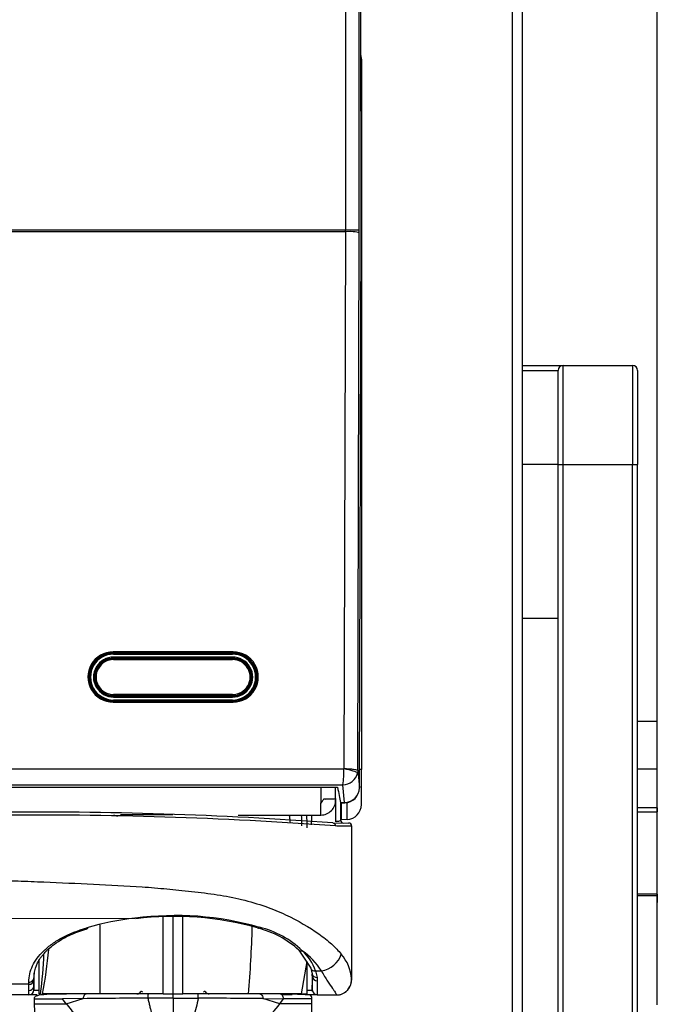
# Model space of a CAD drawing. Header units: millimetres. Extents: x 70 to 350, y 17 to 416.
# Tile 22 of 35: x 167 to 180, y 215 to 235. Entities that reach past the tile are written whole.
import ezdxf
from ezdxf.enums import TextEntityAlignment as Align

# ---------------------------------------------------------------- set-up
doc = ezdxf.new("R2010")
doc.units = ezdxf.units.MM
for name, color, linetype in [('143.523_FRONTBLE', 7, 'Continuous'), ('143.942_KIPPHEBE', 7, 'Continuous'), ('143.943_LICHTLEI', 7, 'Continuous'), ('143.945_KIPPHEBE', 7, 'Continuous'), ('144.031_GRUNDKÖR', 7, 'Continuous'), ('144.075_LANZENHA', 7, 'Continuous'), ('144.079_DAMPFLAN', 7, 'Continuous'), ('144.277_DECKEL_B', 7, 'Continuous'), ('147.053_THP_LOGO', 7, 'Continuous'), ('148.074_ZIERBÜGE', 7, 'Continuous'), ('Standard', 7, 'Continuous')]:
    doc.layers.add(name, color=color, linetype=linetype)
doc.styles.add('SEACAD_Arial', font='arial.ttf')
doc.dimstyles.new('ISO_(mm)', dxfattribs={"dimtxt": 3, "dimasz": 3, "dimexe": 1.5, "dimexo": 0, "dimgap": 0.75, "dimtad": 1, "dimlfac": 5, "dimtxsty": 'SEACAD_Arial', "dimblk1": '_SE_FILLED', "dimblk2": '_SE_FILLED', "dimsah": 1, "dimcen": 1.5, "dimadec": 0, "dimazin": 0, "dimtfac": 0.5, "dimtmove": 0, "dimatfit": 3, "dimfxl": 1, "dimarcsym": 0})

# ---------------------------------------------------------------- blocks, each defined once
blk = doc.blocks.new('SE')
at = {"layer": '143.523_FRONTBLE', "color": 7, "linetype": 'Continuous'}
for p, q in [((177.117, 171.256), (177.117, 248.055)), ((177.317, 171.255), (177.317, 248.055))]:
    blk.add_line(p, q, dxfattribs=at)
at = {"layer": '143.942_KIPPHEBE', "color": 7, "linetype": 'Continuous'}
for p, q in [((169.067, 221.621), (169.067, 221.638)), ((171.467, 221.638), (169.067, 221.638)), ((169.067, 221.621), (171.467, 221.621)), ((171.467, 221.638), (171.467, 221.621)), ((168.696, 221.319), (168.683, 221.231)), ((171.851, 221.231), (171.839, 221.319)), ((171.467, 220.915), (169.067, 220.915)), ((169.067, 220.893), (169.067, 220.915)), ((171.467, 220.893), (169.067, 220.893)), ((169.067, 220.893), (169.067, 220.883)), ((171.467, 220.915), (171.467, 220.893)), ((171.467, 220.893), (171.467, 220.883)), ((173.249, 219.046), (173.249, 218.734)), ((173.547, 218.82), (173.547, 219.046)), ((173.249, 218.734), (173.266, 218.735)), ((173.249, 218.485), (173.249, 218.734)), ((173.311, 218.81), (173.547, 218.82)), ((173.338, 218.803), (173.558, 218.812)), ((170.26, 218.487), (169.207, 218.487)), ((171.58, 218.485), (173.249, 218.485))]:
    blk.add_line(p, q, dxfattribs=at)
blk.add_arc((173.247, 218.785), 0.3, 270.3364, 0.4607, dxfattribs=at)
for centre, major_axis in [((169.067, 221.266), (0.375, 0)), ((169.067, 221.268), (0.355, 0)), ((171.467, 221.266), (-0.375, 0)), ((171.467, 221.268), (-0.355, 0))]:
    blk.add_ellipse(centre, major_axis=major_axis, ratio=0.992546, start_param=1.570796, end_param=4.712389, dxfattribs=at)
for points, knots in [([(173.266, 218.735), (173.266, 218.737), (173.266, 218.74), (173.268, 218.746), (173.272, 218.752), (173.277, 218.761), (173.286, 218.773), (173.298, 218.79), (173.306, 218.803), (173.311, 218.81)], [0, 0, 0, 0, 0.07674, 0.160177, 0.250464, 0.333746, 0.500362, 0.750259, 1, 1, 1, 1]), ([(173.338, 218.803), (173.336, 218.803), (173.33, 218.803), (173.322, 218.803), (173.314, 218.804), (173.31, 218.806), (173.31, 218.809), (173.311, 218.81)], [0.8552445, 0.8552445, 0.8552445, 0.8552445, 0.874858, 0.9099976, 0.9386327, 0.9707405, 1, 1, 1, 1])]:
    blk.add_open_spline(points, degree=3, knots=knots, dxfattribs=at)
at = {"layer": '143.943_LICHTLEI', "color": 7, "linetype": 'Continuous'}
for p, q in [((169.067, 221.73), (169.067, 221.748)), ((171.467, 221.748), (169.067, 221.748)), ((169.067, 221.73), (171.467, 221.73)), ((171.467, 221.748), (171.467, 221.73)), ((171.467, 221.671), (169.067, 221.671)), ((169.067, 221.648), (169.067, 221.671)), ((171.467, 221.648), (169.067, 221.648)), ((169.067, 221.638), (169.067, 221.648)), ((171.467, 221.648), (171.467, 221.671)), ((171.467, 221.638), (171.467, 221.648)), ((168.567, 221.25), (168.567, 221.287)), ((168.574, 221.215), (168.574, 221.352)), ((168.586, 221.334), (168.58, 221.288)), ((171.955, 221.288), (171.948, 221.334)), ((171.96, 221.35), (171.96, 221.215)), ((168.574, 221.215), (168.572, 221.199)), ((171.96, 221.215), (171.962, 221.2)), ((169.067, 220.865), (169.067, 220.883)), ((171.467, 220.883), (169.067, 220.883)), ((169.067, 220.865), (171.467, 220.865)), ((171.467, 220.806), (169.067, 220.806)), ((169.067, 220.806), (169.067, 220.784)), ((169.067, 220.784), (169.067, 220.782)), ((171.467, 220.784), (169.067, 220.784)), ((171.467, 220.865), (171.467, 220.883)), ((171.467, 220.784), (171.467, 220.806)), ((171.467, 220.784), (171.467, 220.782))]:
    blk.add_line(p, q, dxfattribs=at)
blk.add_arc((169.087, 221.214), 0.513, 171.7421, 172.2761, dxfattribs=at)
for centre, major_axis, ratio, start_param, end_param in [((169.067, 221.266), (0.486, 0), 0.992546, 1.570796, 4.712389), ((169.067, 221.268), (0.466, 0), 0.992546, 1.570796, 4.712389), ((171.467, 221.266), (-0.486, 0), 0.992546, 1.570796, 4.712389), ((171.467, 221.268), (-0.466, 0), 0.992546, 1.570796, 4.712389), ((168.614, 221.5), (-0.034, 0.021), 0.103848, -4.434754, -4.018166), ((169.067, 221.268), (0.406, 0), 0.992546, 1.570796, 4.712389), ((169.067, 221.266), (0.386, 0), 0.992546, 1.570796, 4.712389), ((171.467, 221.268), (-0.406, 0), 0.992546, 1.570796, 4.712389), ((171.467, 221.266), (-0.386, 0), 0.992546, 1.570796, 4.712389), ((171.92, 221.5), (0.034, 0.021), 0.103848, 4.018166, 4.424632), ((169.067, 221.166), (0.4, 0), 0.992546, 2.770992, 2.87285), ((171.467, 221.166), (-0.4, 0), 0.992546, 3.410335, 3.512194)]:
    blk.add_ellipse(centre, major_axis=major_axis, ratio=ratio, start_param=start_param, end_param=end_param, dxfattribs=at)
at = {"layer": '143.945_KIPPHEBE', "color": 7, "linetype": 'Continuous'}
for p, q in [((173.744, 247.961), (173.744, 230.288)), ((174.024, 230.283), (174.024, 247.956)), ((174.06, 230.385), (174.044, 247.968)), ((174.06, 230.386), (174.044, 247.962)), ((166.79, 230.288), (173.744, 230.288)), ((166.79, 230.259), (173.744, 230.259)), ((173.744, 230.259), (173.714, 219.422)), ((173.994, 219.388), (174.024, 230.225)), ((174.028, 219.035), (174.06, 230.386)), ((174.028, 219.034), (174.06, 230.385)), ((171.477, 221.777), (169.057, 221.777)), ((169.057, 221.777), (169.057, 221.755)), ((171.477, 221.755), (169.057, 221.755)), ((169.057, 221.748), (169.057, 221.755)), ((171.477, 221.777), (171.477, 221.755)), ((171.477, 221.748), (171.477, 221.755)), ((169.057, 220.782), (169.057, 220.764)), ((171.477, 220.782), (169.057, 220.782)), ((169.057, 220.764), (171.477, 220.764)), ((171.477, 220.782), (171.477, 220.764)), ((166.82, 219.418), (173.714, 219.418)), ((173.714, 219.418), (173.714, 219.422)), ((173.994, 219.388), (173.988, 219.333)), ((173.994, 219.388), (174.028, 219.035)), ((166.839, 219.097), (173.695, 219.097)), ((166.948, 219.046), (173.586, 219.046)), ((173.728, 218.741), (173.695, 219.097)), ((173.641, 218.734), (173.73, 218.734)), ((173.648, 218.74), (173.728, 218.741))]:
    blk.add_line(p, q, dxfattribs=at)
for centre, radius, start, end in [((171.242, 219.404), 2.472, 352.8627, 0.3241), ((173.689, 219.404), 0.307, 271.0479, 346.6042), ((173.728, 219.034), 0.3, 270.3116, 359.8421)]:
    blk.add_arc(centre, radius, start, end, dxfattribs=at)
for centre, major_axis, ratio, start_param, end_param in [((173.744, 230.283), (0.28, 0), 0.017452, 0.02618, 1.570796), ((173.73, 230.293), (0, -0.28), 0.052364, 1.448575, 1.553295), ((173.744, 230.225), (0.28, -0.001), 0.121869, 0.026373, 1.571132), ((174.01, 230.293), (0, -0.56), 0.026182, 1.448611, 1.553331), ((169.057, 221.271), (0.51, 0), 0.992546, 1.570796, 4.712389), ((169.057, 221.268), (0.49, 0), 0.992546, 1.570796, 4.712389), ((171.477, 221.271), (-0.51, 0), 0.992546, 1.570796, 4.712389), ((171.477, 221.268), (-0.49, 0), 0.992546, 1.570796, 4.712389), ((169.057, 221.222), (0.51, 0), 0.992546, 2.308566, 2.658936), ((171.477, 221.222), (-0.51, 0), 0.992546, 3.624249, 3.966425), ((173.714, 219.384), (0.275, -0.054), 0.119621, 0.087582, 1.594278), ((173.734, 230.372), (0.044, -11.888), 0.052381, -0.309044, -0.208413), ((173.728, 219.034), (0.298, 0.037), 0.97804, 4.591446, 6.157275), ((173.728, 219.034), (-0.3, 0.001), 0.121798, 3.141593, 3.167965), ((173.728, 219.034), (-0.002, 0.3), 0.025706, 2.93312, 3.141593)]:
    blk.add_ellipse(centre, major_axis=major_axis, ratio=ratio, start_param=start_param, end_param=end_param, dxfattribs=at)
blk.add_open_spline([(173.714, 219.422), (173.75, 219.422), (173.786, 219.421), (173.853, 219.417), (173.884, 219.415), (173.936, 219.408), (173.956, 219.405), (173.985, 219.396), (173.993, 219.392), (173.994, 219.388)], degree=3, knots=[0, 0, 0, 0, 0.25, 0.25, 0.5, 0.5, 0.75, 0.75, 1, 1, 1, 1], dxfattribs=at)
at = {"layer": '144.031_GRUNDKÖR', "color": 7, "linetype": 'Continuous'}
for p, q in [((173.549, 218.351), (173.549, 218.812)), ((173.647, 218.738), (173.647, 218.383)), ((173.057, 218.485), (173.057, 218.345)), ((173.057, 218.289), (173.057, 218.345)), ((173.49, 218.325), (173.806, 218.322)), ((173.867, 218.262), (173.867, 215.156)), ((166.64, 216.396), (169.499, 216.403)), ((172.804, 215.762), (173.047, 215.394)), ((173.047, 215.394), (173.075, 215.274)), ((173.141, 215.339), (173.261, 215.339)), ((173.141, 215.339), (173.172, 215.207)), ((167.457, 215.039), (167.461, 215.216)), ((167.457, 215.156), (167.457, 215.2)), ((167.457, 215.156), (167.457, 215.039)), ((167.458, 214.954), (167.464, 215.293)), ((173.07, 215.296), (173.076, 214.927)), ((173.075, 215.274), (173.077, 215.243)), ((173.077, 215.231), (173.076, 215.246)), ((173.172, 215.207), (173.177, 215.141)), ((167.357, 215.07), (166.605, 215.07)), ((167.357, 215.07), (167.357, 215.115)), ((167.357, 214.947), (167.357, 215.07)), ((167.358, 214.866), (167.357, 214.947)), ((167.458, 214.954), (167.555, 214.954)), ((172.979, 214.954), (173.076, 214.954)), ((167.358, 214.855), (166.599, 214.855)), ((167.358, 214.855), (167.358, 214.866)), ((167.528, 214.855), (167.358, 214.855)), ((172.668, 214.855), (172.474, 214.855)), ((173.176, 214.855), (172.935, 214.855)), ((173.176, 214.855), (173.567, 214.855))]:
    blk.add_line(p, q, dxfattribs=at)
for centre, radius, start, end in [((167.601, 139.485), 79.06, 85.72783, 90.67869), ((167.52, 135.708), 82.776, 85.82692, 90.59573), ((173.707, 218.383), 0.0601, 179.8882, 269.383), ((173.813, 218.261), 0.0608, 0.2583, 94.485), ((170.081, 210.916), 5.518, 96.0624, 106.3383), ((170.319, 210.328), 6.13, 73.975, 97.6894), ((170.282, 210.182), 6.258, 74.3222, 97.0514), ((171.5, 214.32), 1.944, 47.8734, 75.7411), ((171.579, 214.408), 1.863, 45.9951, 76.5914), ((171.999, 214.527), 1.502, 32.7668, 54.3885), ((172.204, 215.016), 0.992, 19.0575, 47.5651), ((173.065, 215.138), 0.802, 2.9298, 42.2459), ((167.362, 215.166), 0.096, 267.2635, 353.6078), ((172.592, 215.23), 0.485, 0.1269, 5.5606), ((150.382, 215.158), 22.695, 359.479, 0.1848), ((173.545, 215.168), 0.323, 304.6566, 3.3733), ((173.065, 215.138), 0.802, 1.3003, 2.9298), ((167.361, 215.044), 0.097, 268.2057, 357.3892), ((167.358, 214.957), 0.1, 270.0865, 359.0897), ((169.144, 215.007), 1.687, 178.9127, 181.9766), ((173.176, 214.96), 0.1, 180.9198, 269.925)]:
    blk.add_arc(centre, radius, start, end, dxfattribs=at)
for centre, major_axis, ratio, start_param, end_param in [((172.005, 216.301), (0.0268, 0.0967), 0.429847, 2.99797, 3.840034), ((172.873, 215.834), (0.0687, 0.073), 0.767248, 3.128218, 4.028557), ((173.261, 215.714), (-0.365, -0.23), 0.829175, 1.090152, 2.396794), ((173.172, 215.298), (0.099, 0.0145), 0.904399, 3.241852, 4.580596), ((173.177, 215.233), (-0.1, 0.0001), 0.924743, 0.020213, 1.571463)]:
    blk.add_ellipse(centre, major_axis=major_axis, ratio=ratio, start_param=start_param, end_param=end_param, dxfattribs=at)
for points, knots in [([(173.49, 218.325), (173.503, 218.325), (173.518, 218.319), (173.538, 218.295), (173.543, 218.279), (173.543, 218.265)], [0, 0, 0, 0, 0.5, 0.5, 1, 1, 1, 1]), ([(173.647, 218.383), (173.647, 218.376), (173.637, 218.367), (173.599, 218.354), (173.572, 218.351), (173.549, 218.351)], [0, 0, 0, 0, 0.503226, 0.503226, 1, 1, 1, 1]), ([(173.867, 218.261), (173.867, 218.261), (173.867, 218.261), (173.867, 218.26), (173.867, 218.26), (173.863, 218.26), (173.854, 218.26), (173.84, 218.261), (173.821, 218.261), (173.797, 218.261), (173.768, 218.262), (173.734, 218.262), (173.694, 218.263), (173.649, 218.263), (173.6, 218.264), (173.562, 218.264), (173.543, 218.265)], [0.27526, 0.27526, 0.27526, 0.27526, 0.2979559, 0.3490453, 0.4005585, 0.4526199, 0.5052406, 0.5583979, 0.6120684, 0.666229, 0.720857, 0.7759232, 0.8314, 0.8872588, 0.9434693, 1, 1, 1, 1]), ([(166.658, 217.17), (166.818, 217.165), (167.153, 217.156), (167.82, 217.128), (168.655, 217.092), (169.483, 217.052), (170.057, 217.004), (170.388, 216.969), (170.729, 216.934), (171.159, 216.883), (171.668, 216.788), (172.13, 216.648), (172.68, 216.419), (173.129, 216.157), (173.429, 215.918), (173.572, 215.781), (173.63, 215.712), (173.659, 215.677)], [0, 0, 0, 0, 0.058952, 0.122926, 0.245228, 0.365867, 0.427314, 0.45657, 0.488576, 0.553336, 0.61696, 0.684954, 0.746589, 0.873132, 0.936314, 0.967974, 1, 1, 1, 1]), ([(167.357, 215.115), (167.357, 215.228), (167.408, 215.446), (167.592, 215.696), (167.827, 215.893), (168.096, 216.059), (168.344, 216.157), (168.529, 216.211), (168.529, 216.211), (168.529, 216.211), (168.529, 216.211)], [0, 0, 0, 0, 0.249969, 0.499939, 0.624924, 0.749908, 0.999878, 0.999878, 0.999878, 1, 1, 1, 1]), ([(167.462, 215.286), (167.481, 215.366), (167.505, 215.463), (167.577, 215.581), (167.625, 215.647), (167.672, 215.703), (167.739, 215.772), (167.842, 215.861), (168.002, 215.971), (168.24, 216.097), (168.432, 216.16), (168.556, 216.201)], [0, 0, 0, 0, 0.211855, 0.304069, 0.353989, 0.407257, 0.467204, 0.560387, 0.67938, 0.825573, 1, 1, 1, 1]), ([(173.047, 215.394), (173.047, 215.393), (173.047, 215.392), (173.052, 215.38), (173.059, 215.37), (173.079, 215.353), (173.091, 215.346), (173.116, 215.339), (173.129, 215.338), (173.141, 215.339)], [0.2276928, 0.2276928, 0.2276928, 0.2276928, 0.25, 0.25, 0.5, 0.5, 0.75, 0.75, 1, 1, 1, 1]), ([(173.261, 215.339), (173.305, 215.259), (173.346, 215.191), (173.423, 215.074), (173.457, 215.026), (173.492, 214.975), (173.499, 214.966), (173.511, 214.948), (173.516, 214.939), (173.532, 214.916), (173.54, 214.902), (173.553, 214.879), (173.558, 214.87), (173.565, 214.858), (173.567, 214.855), (173.567, 214.855)], [0, 0, 0, 0, 0.25, 0.25, 0.5, 0.5, 0.5625, 0.5625, 0.625, 0.625, 0.75, 0.75, 0.875, 0.875, 1, 1, 1, 1]), ([(167.357, 215.115), (167.369, 215.115), (167.381, 215.117), (167.406, 215.125), (167.417, 215.132), (167.437, 215.148), (167.444, 215.158), (167.454, 215.179), (167.457, 215.19), (167.457, 215.2)], [0, 0, 0, 0, 0.25, 0.25, 0.5, 0.5, 0.75, 0.75, 1, 1, 1, 1]), ([(173.177, 215.141), (173.177, 215.129), (173.177, 215.107), (173.176, 215.075), (173.176, 215.045), (173.176, 215.017), (173.176, 214.99), (173.176, 214.966), (173.176, 214.944), (173.176, 214.924), (173.176, 214.906), (173.176, 214.891), (173.176, 214.878), (173.176, 214.868), (173.176, 214.862), (173.176, 214.86), (173.176, 214.86)], [0, 0, 0, 0, 0.0611066, 0.1230075, 0.1857027, 0.2491922, 0.313476, 0.3785541, 0.4444265, 0.5110932, 0.5785541, 0.6468094, 0.7158589, 0.7857028, 0.8563409, 0.8755027, 0.8755027, 0.8755027, 0.8755027])]:
    blk.add_open_spline(points, degree=3, knots=knots, dxfattribs=at)
blk.add_open_spline([(167.466, 215.312), (167.46, 215.275), (167.457, 215.238), (167.457, 215.2)], degree=3, dxfattribs=at)
blk.add_rational_spline([(173.567, 214.855), (173.867, 214.855), (173.867, 215.156)], [1, 0.707106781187, 1], degree=2, dxfattribs=at)
at = {"layer": '144.075_LANZENHA', "color": 7, "linetype": 'Continuous'}
for p, q in [((168.671, 218.474), (168.67, 218.487)), ((170.068, 214.876), (170.068, 216.432)), ((170.267, 214.876), (170.267, 216.434)), ((170.466, 214.876), (170.466, 216.428)), ((168.789, 216.267), (168.789, 214.876)), ((167.567, 214.876), (167.567, 215.558)), ((172.967, 215.533), (172.848, 214.876)), ((172.967, 215.496), (172.967, 214.876)), ((167.594, 214.876), (167.567, 214.876)), ((168.789, 214.876), (167.633, 214.876)), ((170.068, 214.876), (168.789, 214.876)), ((170.068, 214.876), (170.267, 214.876)), ((170.267, 214.876), (170.466, 214.876)), ((171.789, 214.876), (170.466, 214.876)), ((172.848, 214.876), (171.789, 214.876)), ((172.707, 214.876), (172.967, 214.876))]:
    blk.add_line(p, q, dxfattribs=at)
for centre, radius, start, end in [((169.067, 218.276), 0.2, 64.3324, 90), ((146.887, 216.944), 24.988, 355.2538, 358.3609), ((158.767, 216.563), 9.025, 349.2311, 354.9665), ((158.476, 216.061), 9.194, 352.5951, 357.6426)]:
    blk.add_arc(centre, radius, start, end, dxfattribs=at)
for points, knots in [([(172.634, 218.325), (172.632, 218.343), (172.628, 218.385), (172.622, 218.44), (172.617, 218.476), (172.615, 218.489)], [0.13463925, 0.13463925, 0.13463925, 0.13463925, 0.15650614, 0.18742485, 0.2034964, 0.2034964, 0.2034964, 0.2034964]), ([(172.867, 218.27), (172.867, 218.293), (172.867, 218.34), (172.864, 218.409), (172.862, 218.459), (172.86, 218.486), (172.86, 218.491)], [0, 0, 0, 0, 0.0322133, 0.0640525, 0.0955292, 0.1023962, 0.1023962, 0.1023962, 0.1023962]), ([(172.957, 218.49), (172.957, 218.486), (172.961, 218.44), (172.966, 218.354), (172.967, 218.27), (172.967, 218.229)], [0.8791758, 0.8791758, 0.8791758, 0.8791758, 0.885287, 0.9433391, 1, 1, 1, 1])]:
    blk.add_open_spline(points, degree=3, knots=knots, dxfattribs=at)
at = {"layer": '144.079_DAMPFLAN', "color": 7, "linetype": 'Continuous'}
for p, q in [((167.467, 214.776), (168.038, 214.776)), ((167.467, 214.776), (167.467, 214.676)), ((167.467, 214.776), (167.467, 214.676)), ((167.674, 214.876), (168.117, 214.876)), ((168.454, 214.781), (168.038, 214.776)), ((168.113, 214.676), (168.038, 214.776)), ((168.113, 214.676), (168.454, 214.781)), ((170.267, 214.792), (169.758, 214.792)), ((170.267, 214.792), (170.267, 214.12)), ((170.267, 214.792), (170.776, 214.792)), ((172.018, 214.876), (171.876, 214.876)), ((172.417, 214.876), (172.018, 214.876)), ((172.421, 214.676), (172.08, 214.781)), ((172.08, 214.781), (172.496, 214.776)), ((172.421, 214.676), (172.496, 214.776)), ((173.067, 214.776), (172.496, 214.776)), ((173.067, 214.676), (173.067, 214.776)), ((173.067, 214.676), (173.067, 214.776)), ((167.467, 214.676), (167.467, 214.676)), ((167.467, 214.676), (168.113, 214.676)), ((173.067, 214.676), (172.421, 214.676))]:
    blk.add_line(p, q, dxfattribs=at)
for centre, radius, start, end in [((171.201, -28.451), 243.247, 90.33978, 90.64696), ((169.509, 214.977), 0.0995, 284.776, 287.1582), ((169.508, 214.976), 0.0994, 285.4595, 287.6158), ((169.536, 214.971), 0.0944, 270.6553, 331.2794), ((166.634, 214.834), 3.633, 359.3359, 0.6641), ((163.578, -696.785), 911.606, 89.465647, 89.547612), ((170.999, 214.972), 0.0955, 209.1135, 268.9518), ((172.767, 214.776), 0.1, 96.5019, 111.9324), ((169.694, 215.855), 1.972, 216.7234, 230.6526), ((170.818, 215.877), 2.003, 309.4551, 323.1689)]:
    blk.add_arc(centre, radius, start, end, dxfattribs=at)
for centre, major_axis, ratio, start_param, end_param in [((169.703, 214.874), (0.0868, -0.0497), 0.135939, 2.200901, 2.965217), ((170.832, 214.874), (-0.0868, -0.0497), 0.135939, 3.317968, 4.082285), ((169.765, 214.776), (0, -0.1), 0.072875, 3.141593, 4.553938), ((170.769, 214.776), (0, -0.1), 0.072875, 1.729247, 3.141593), ((172.417, 214.776), (0, -0.1), 0.796437, 1.570796, 3.141593)]:
    blk.add_ellipse(centre, major_axis=major_axis, ratio=ratio, start_param=start_param, end_param=end_param, dxfattribs=at)
for points, knots in [([(168.12, 214.876), (167.987, 214.876), (167.767, 214.873), (167.535, 214.851), (167.463, 214.814), (167.463, 214.791), (167.467, 214.776)], [0, 0, 0, 0, 0.249164, 0.502136, 0.754606, 1, 1, 1, 1]), ([(168.516, 214.876), (168.509, 214.876), (168.501, 214.874), (168.486, 214.865), (168.479, 214.858), (168.467, 214.839), (168.462, 214.828), (168.456, 214.805), (168.454, 214.792), (168.454, 214.781)], [0, 0, 0, 0, 0.25, 0.25, 0.5, 0.5, 0.75, 0.75, 1, 1, 1, 1]), ([(169.758, 214.792), (169.764, 214.764), (169.776, 214.709), (169.795, 214.629), (169.815, 214.555), (169.836, 214.485), (169.86, 214.415), (169.888, 214.345), (169.92, 214.279), (169.954, 214.224), (169.987, 214.182), (170.019, 214.153), (170.047, 214.134), (170.076, 214.121), (170.096, 214.118), (170.106, 214.116)], [0, 0, 0, 0, 0.108958, 0.211988, 0.30916, 0.400559, 0.486286, 0.590658, 0.682662, 0.763413, 0.83506, 0.881753, 0.923942, 0.962844, 1, 1, 1, 1]), ([(170.776, 214.792), (170.763, 214.729), (170.749, 214.666), (170.716, 214.542), (170.697, 214.48), (170.664, 214.389), (170.652, 214.359), (170.624, 214.3), (170.609, 214.271), (170.573, 214.214), (170.552, 214.187), (170.513, 214.152), (170.499, 214.141), (170.466, 214.124), (170.447, 214.118), (170.428, 214.116)], [0, 0, 0, 0, 0.25, 0.25, 0.5, 0.5, 0.625, 0.625, 0.75, 0.75, 0.875, 0.875, 0.9375, 0.9375, 1, 1, 1, 1]), ([(172.018, 214.876), (172.025, 214.876), (172.033, 214.874), (172.048, 214.865), (172.055, 214.858), (172.067, 214.839), (172.072, 214.828), (172.078, 214.805), (172.08, 214.792), (172.08, 214.781)], [0, 0, 0, 0, 0.25, 0.25, 0.5, 0.5, 0.75, 0.75, 1, 1, 1, 1]), ([(173.067, 214.776), (173.069, 214.812), (173.059, 214.864), (172.883, 214.867), (172.617, 214.87), (172.444, 214.87)], [0, 0, 0, 0, 0.379404, 0.661026, 1, 1, 1, 1]), ([(172.982, 214.875), (172.978, 214.876), (172.974, 214.876), (172.965, 214.876), (172.962, 214.876), (172.96, 214.876), (172.959, 214.876), (172.959, 214.876), (172.959, 214.876), (172.959, 214.876), (172.959, 214.876), (172.959, 214.876), (172.959, 214.876), (172.959, 214.876), (172.959, 214.876), (172.958, 214.876), (172.958, 214.876), (172.958, 214.876), (172.959, 214.876)], [0, 0, 0, 0, 0.598591, 0.760973, 0.849626, 0.870929, 0.876675, 0.878448, 0.879566, 0.87993, 0.880083, 0.88023, 0.880382, 0.880549, 0.880956, 0.883881, 0.896149, 1, 1, 1, 1]), ([(167.467, 214.676), (167.47, 214.253), (167.475, 213.6), (167.509, 212.616), (167.546, 211.84), (167.583, 211.218), (167.621, 210.644), (167.666, 210.005), (167.733, 209.153), (167.826, 208.059), (167.949, 206.703), (168.092, 205.117), (168.244, 203.314), (168.388, 201.236), (168.429, 199.906), (168.453, 199.075)], [0, 0, 0, 0, 0.073749, 0.135607, 0.185404, 0.223699, 0.255205, 0.295714, 0.346641, 0.419258, 0.506275, 0.607918, 0.724206, 0.854993, 1, 1, 1, 1]), ([(172.081, 199.075), (172.105, 199.906), (172.146, 201.236), (172.291, 203.314), (172.442, 205.117), (172.585, 206.703), (172.708, 208.059), (172.801, 209.153), (172.868, 210.005), (172.914, 210.644), (172.951, 211.218), (172.988, 211.84), (173.025, 212.616), (173.059, 213.6), (173.064, 214.253), (173.067, 214.676)], [0, 0, 0, 0, 0.145007, 0.275794, 0.392082, 0.493725, 0.580742, 0.653359, 0.704286, 0.744795, 0.776301, 0.814596, 0.864393, 0.926251, 1, 1, 1, 1])]:
    blk.add_open_spline(points, degree=3, knots=knots, dxfattribs=at)
at = {"layer": '144.277_DECKEL_B', "color": 7, "linetype": 'Continuous'}
for p, q in [((174.067, 233.736), (174.067, 233.291)), ((174.067, 233.291), (174.067, 233.225)), ((174.067, 233.225), (174.067, 230.272)), ((174.067, 230.272), (174.067, 219.405)), ((174.067, 219.405), (174.029, 219.405)), ((174.067, 218.695), (174.067, 219.405)), ((173.667, 218.391), (173.667, 218.734)), ((173.778, 218.395), (173.778, 218.738)), ((173.778, 218.395), (173.667, 218.391))]:
    blk.add_line(p, q, dxfattribs=at)
for centre, start, end in [((173.767, 233.291), 359.9899, 14.6721), ((173.767, 218.695), 272, 0)]:
    blk.add_arc(centre, 0.3, start, end, dxfattribs=at)
for centre, major_axis, ratio, start_param, end_param in [((173.767, 233.736), (0, 0.3), 0.999391, 4.712389, 4.978002), ((173.767, 230.272), (-0.3, 0), 0.087489, 3.141593, 3.368421)]:
    blk.add_ellipse(centre, major_axis=major_axis, ratio=ratio, start_param=start_param, end_param=end_param, dxfattribs=at)
blk.add_open_spline([(174.067, 233.291), (174.067, 233.292), (174.067, 233.295), (174.065, 233.298), (174.063, 233.301), (174.062, 233.302)], degree=3, knots=[0, 0, 0, 0, 0.0373803, 0.0858635, 0.1164568, 0.1164568, 0.1164568, 0.1164568], dxfattribs=at)
blk.add_open_spline([(174.067, 233.225), (174.067, 233.228), (174.066, 233.231), (174.062, 233.235)], degree=3, dxfattribs=at)
at = {"layer": '147.053_THP_LOGO', "color": 7, "linetype": 'Continuous'}
for p, q in [((180.037, 220.369), (179.637, 220.369)), ((180.037, 219.41), (180.037, 220.369)), ((180.037, 219.41), (179.637, 219.41)), ((180.037, 218.676), (180.037, 219.41)), ((180.037, 218.63), (179.637, 218.63)), ((179.637, 218.55), (180.037, 218.55)), ((180.037, 218.63), (180.037, 218.55)), ((180.037, 216.886), (180.037, 218.55)), ((180.037, 216.886), (179.637, 216.886)), ((180.037, 216.858), (179.637, 216.858)), ((180.037, 216.886), (180.037, 216.858)), ((180.037, 214.658), (180.037, 216.858)), ((180.037, 216.848), (180.037, 216.722))]:
    blk.add_line(p, q, dxfattribs=at)
at = {"layer": '148.074_ZIERBÜGE', "color": 7, "linetype": 'Continuous'}
for p, q in [((177.317, 227.555), (178.137, 227.555)), ((177.317, 227.455), (178.037, 227.455)), ((178.037, 225.555), (178.037, 227.455)), ((178.137, 227.555), (179.537, 227.555)), ((178.137, 225.555), (178.137, 227.555)), ((179.537, 227.555), (179.537, 225.555)), ((179.637, 227.455), (179.637, 225.555)), ((178.037, 225.555), (177.317, 225.555)), ((178.037, 208.555), (178.037, 225.555)), ((178.037, 225.555), (178.137, 225.555)), ((178.137, 225.555), (179.537, 225.555)), ((178.137, 208.555), (178.137, 225.555)), ((179.537, 208.555), (179.537, 225.555)), ((179.537, 225.555), (179.637, 225.555)), ((179.637, 208.555), (179.637, 225.555)), ((177.317, 222.455), (178.037, 222.455))]:
    blk.add_line(p, q, dxfattribs=at)
for centre, start, end in [((178.137, 227.455), 90, 180), ((179.537, 227.455), 0, 90)]:
    blk.add_arc(centre, 0.1, start, end, dxfattribs=at)
blk = doc.blocks.new('DMBLK11')
at = {"layer": 'Standard', "linetype": 'Continuous'}
for points in [[(95.197, 287.568), (92.197, 287.068), (95.197, 286.568)], [(177.037, 287.568), (177.037, 286.568), (180.037, 287.068)]]:
    blk.add_hatch(color=7, dxfattribs=at).paths.add_polyline_path(points)
at = {"layer": 'Standard', "color": 7, "linetype": 'Continuous'}
for p, q in [((92.197, 215.56), (92.197, 288.568)), ((180.037, 216.858), (180.037, 288.568)), ((92.197, 287.068), (180.037, 287.068))]:
    blk.add_line(p, q, dxfattribs=at)
at = {"layer": 'Standard', "color": 7, "linetype": 'Continuous', "style": 'SEACAD_Arial'}
blk.add_text('439,2', height=3, dxfattribs=at).set_placement((130.834, 290.818), align=Align.TOP_LEFT)
blk = doc.blocks.new('_SE_FILLED')
at = {"color": 0}
blk.add_line((0, 0), (-1, 0), dxfattribs=at)
blk.add_solid([(0, 0), (-1, -0.1665), (-1, 0.1665), (0, 0)], dxfattribs=at)

msp = doc.modelspace()

# ---------------------------------------------------------------- block references
at = {"layer": 'Standard'}
msp.add_blockref('SE', (0, 0), dxfattribs=at)

# ---------------------------------------------------------------- dimensions: what is measured, and where the dimension line sits
at = {"layer": 'Standard', "color": 7, "linetype": 'Continuous'}
dim = msp.add_linear_dim(base=(180.0371, 287.0681), p1=(92.1971, 215.5602), p2=(180.0371, 216.8582), text='\\A1;<>', dimstyle='ISO_(mm)', dxfattribs=at)
dim.commit()
dim.dimension.update_dxf_attribs({"geometry": 'DMBLK11', "text_midpoint": (136.1171, 287.0681), "dimtype": 160})

doc.saveas('drawing.dxf')
